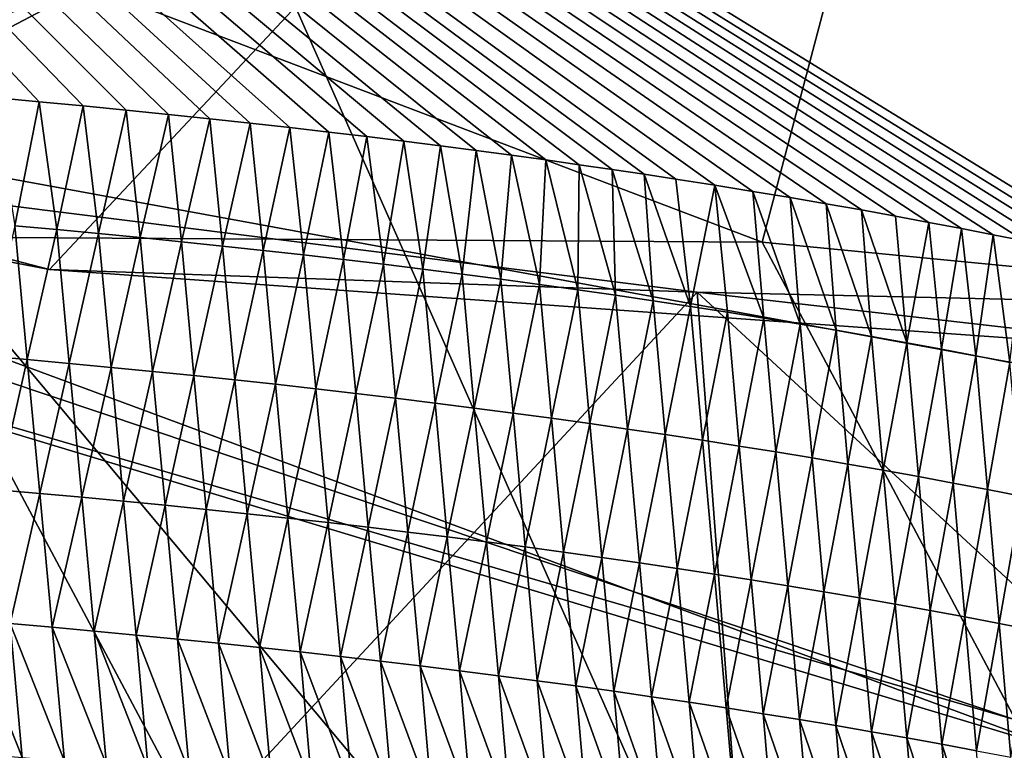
# Model space of a CAD drawing. Header units: metres. Extents: x -147 to 294, y -23 to 81.
# Tile 235 of 256: x 224.877 to 225.68, y 11.85 to 12.445. Entities that reach past the tile are written whole.
import ezdxf

# ---------------------------------------------------------------- set-up
doc = ezdxf.new("R2010")
doc.units = ezdxf.units.M
doc.layers.add('solid_AVA_153', color=7, linetype='CONTINUOUS')

msp = doc.modelspace()

# ---------------------------------------------------------------- linework, layer by layer
at = {"layer": 'solid_AVA_153'}
for points in [[(226.666824, 6.360106, 267.585846), (221.667358, 19.119045, 269.910767), (235.382919, 20.174784, 271.545105)], [(226.666824, 6.360106, 267.585846), (219.583801, 7.182138, 266.199371), (221.667358, 19.119045, 269.910767)], [(221.215851, 18.567869, 273.642273), (236.530548, 9.275632, 271.466919), (235.975128, 14.554294, 273.108093)], [(221.215851, 18.567869, 273.642273), (222.109406, 7.973817, 270.554962), (236.530548, 9.275632, 271.466919)], [(226.197937, 12.072271, 204.705322), (225.881821, 14.538692, 205.570328), (223.578415, 14.818857, 203.371277)], [(224.076447, 12.461343, 202.721649), (226.197937, 12.072271, 204.705322), (223.578415, 14.818857, 203.371277)], [(225.805527, 10.86686, 209.488083), (224.583267, 13.627446, 208.82872), (226.241623, 13.160974, 211.525833)], [(225.805527, 10.86686, 209.488083), (224.707535, 11.057877, 208.457626), (224.583267, 13.627446, 208.82872)], [(224.395111, 13.536004, 199.763), (223.89595, 12.335934, 200.337753), (225.335678, 12.790576, 198.883835)], [(223.971603, 13.36381, 204.251236), (225.767456, 12.250124, 208.989517), (225.790085, 12.245133, 209.014481)], [(225.738968, 13.135816, 205.460159), (223.971603, 13.36381, 204.251236), (225.790085, 12.245133, 209.014481)], [(223.971603, 13.36381, 204.251236), (225.744217, 12.255129, 208.964386), (225.767456, 12.250124, 208.989517)], [(223.971603, 13.36381, 204.251236), (225.720352, 12.26015, 208.939072), (225.744217, 12.255129, 208.964386)], [(223.971603, 13.36381, 204.251236), (225.695831, 12.265189, 208.913574), (225.720352, 12.26015, 208.939072)], [(223.971603, 13.36381, 204.251236), (225.670609, 12.270245, 208.887878), (225.695831, 12.265189, 208.913574)], [(223.971603, 13.36381, 204.251236), (225.644775, 12.275299, 208.862091), (225.670609, 12.270245, 208.887878)], [(223.971603, 13.36381, 204.251236), (225.618301, 12.280349, 208.836197), (225.644775, 12.275299, 208.862091)], [(223.971603, 13.36381, 204.251236), (225.591141, 12.285397, 208.810196), (225.618301, 12.280349, 208.836197)], [(223.971603, 13.36381, 204.251236), (225.563263, 12.290443, 208.784088), (225.591141, 12.285397, 208.810196)], [(223.971603, 13.36381, 204.251236), (225.534622, 12.295488, 208.757843), (225.563263, 12.290443, 208.784088)], [(223.971603, 13.36381, 204.251236), (225.505203, 12.300533, 208.731461), (225.534622, 12.295488, 208.757843)], [(223.971603, 13.36381, 204.251236), (225.47493, 12.305576, 208.704941), (225.505203, 12.300533, 208.731461)], [(223.971603, 13.36381, 204.251236), (225.443878, 12.3106, 208.678375), (225.47493, 12.305576, 208.704941)], [(223.971603, 13.36381, 204.251236), (225.412048, 12.315597, 208.651794), (225.443878, 12.3106, 208.678375)], [(223.971603, 13.36381, 204.251236), (225.386368, 12.319521, 208.630783), (225.412048, 12.315597, 208.651794)], [(223.971603, 13.36381, 204.251236), (225.360138, 12.323428, 208.609756), (225.386368, 12.319521, 208.630783)], [(223.971603, 13.36381, 204.251236), (225.333374, 12.327318, 208.58873), (225.360138, 12.323428, 208.609756)], [(223.971603, 13.36381, 204.251236), (225.306015, 12.331189, 208.567657), (225.333374, 12.327318, 208.58873)], [(223.971603, 13.36381, 204.251236), (225.278061, 12.335042, 208.54657), (225.306015, 12.331189, 208.567657)], [(223.971603, 13.36381, 204.251236), (225.249481, 12.338876, 208.525467), (225.278061, 12.335042, 208.54657)], [(223.971603, 13.36381, 204.251236), (225.220276, 12.342687, 208.504349), (225.249481, 12.338876, 208.525467)], [(223.971603, 13.36381, 204.251236), (225.190506, 12.346461, 208.483276), (225.220276, 12.342687, 208.504349)], [(223.971603, 13.36381, 204.251236), (225.160156, 12.3502, 208.462265), (225.190506, 12.346461, 208.483276)], [(223.971603, 13.36381, 204.251236), (225.129181, 12.353901, 208.441315), (225.160156, 12.3502, 208.462265)], [(223.971603, 13.36381, 204.251236), (225.09758, 12.357564, 208.42041), (225.129181, 12.353901, 208.441315)], [(223.971603, 13.36381, 204.251236), (225.065308, 12.361187, 208.399567), (225.09758, 12.357564, 208.42041)], [(223.971603, 13.36381, 204.251236), (225.032364, 12.36477, 208.378784), (225.065308, 12.361187, 208.399567)], [(223.971603, 13.36381, 204.251236), (224.998688, 12.368309, 208.358063), (225.032364, 12.36477, 208.378784)], [(223.971603, 13.36381, 204.251236), (224.964279, 12.371802, 208.337418), (224.998688, 12.368309, 208.358063)], [(223.971603, 13.36381, 204.251236), (224.929123, 12.375247, 208.316849), (224.964279, 12.371802, 208.337418)], [(223.971603, 13.36381, 204.251236), (224.89328, 12.378628, 208.296432), (224.929123, 12.375247, 208.316849)], [(223.971603, 13.36381, 204.251236), (224.85675, 12.381945, 208.276184), (224.89328, 12.378628, 208.296432)], [(224.11618, 12.392652, 204.033279), (223.971603, 13.36381, 204.251236), (225.738968, 13.135816, 205.460159)], [(223.093109, 12.524099, 212.810425), (224.717819, 12.359569, 214.222351), (226.241623, 13.160974, 211.525833)], [(226.234634, 10.547778, 210.911667), (226.241623, 13.160974, 211.525833), (224.717819, 12.359569, 214.222351)], [(224.11618, 12.392652, 204.033279), (225.738968, 13.135816, 205.460159), (224.901657, 12.242042, 204.754242)], [(224.901657, 12.242042, 204.754242), (225.738968, 13.135816, 205.460159), (225.87648, 12.172524, 205.213791)], [(225.706238, 13.110926, 203.590195), (225.482529, 12.264315, 203.432693), (224.906128, 12.483294, 202.523987)], [(225.706238, 13.110926, 203.590195), (226.44397, 12.170857, 203.947525), (225.482529, 12.264315, 203.432693)], [(224.400986, 12.250997, 202.244781), (224.875366, 12.963165, 200.005905), (225.063065, 12.838551, 200.153641)], [(224.511017, 12.270219, 202.19075), (224.400986, 12.250997, 202.244781), (225.063065, 12.838551, 200.153641)], [(224.511017, 12.270219, 202.19075), (225.063065, 12.838551, 200.153641), (225.154327, 12.820562, 200.237167)], [(224.511017, 12.270219, 202.19075), (225.154327, 12.820562, 200.237167), (224.873016, 12.767104, 201.463165)], [(225.335678, 12.790576, 198.883835), (223.89595, 12.335934, 200.337753), (224.443832, 12.387332, 199.383835)], [(225.335678, 12.790576, 198.883835), (224.443832, 12.387332, 199.383835), (225.974075, 12.700928, 198.491455)], [(224.511017, 12.270219, 202.19075), (224.873016, 12.767104, 201.463165), (224.906128, 12.483294, 202.523987)], [(225.974075, 12.700928, 198.491455), (224.443832, 12.387332, 199.383835), (225.188461, 12.551998, 198.557953)], [(225.188461, 12.551998, 198.557953), (223.659119, 12.068834, 200.089249), (221.319656, 12.675594, 197.546555)], [(224.443832, 12.387332, 199.383835), (223.659119, 12.068834, 200.089249), (225.188461, 12.551998, 198.557953)], [(224.511017, 12.270219, 202.19075), (224.906128, 12.483294, 202.523987), (225.482529, 12.264315, 203.432693)], [(225.725601, 11.850582, 204.022217), (226.197937, 12.072271, 204.705322), (224.076447, 12.461343, 202.721649)], [(224.400986, 12.250997, 202.244781), (225.725601, 11.850582, 204.022217), (224.076447, 12.461343, 202.721649)], [(224.11618, 12.392652, 204.033279), (224.901657, 12.242042, 204.754242), (224.543579, 12.334852, 204.329987)], [(224.873337, 12.277579, 208.257919), (224.89328, 12.378628, 208.296432), (224.85675, 12.381945, 208.276184)], [(224.873337, 12.277579, 208.257919), (224.907639, 12.274467, 208.277023), (224.89328, 12.378628, 208.296432)], [(224.907639, 12.274467, 208.277023), (224.929123, 12.375247, 208.316849), (224.89328, 12.378628, 208.296432)], [(224.907639, 12.274467, 208.277023), (224.941711, 12.27126, 208.296494), (224.929123, 12.375247, 208.316849)], [(224.941711, 12.27126, 208.296494), (224.964279, 12.371802, 208.337418), (224.929123, 12.375247, 208.316849)], [(224.941711, 12.27126, 208.296494), (224.975555, 12.267957, 208.316345), (224.964279, 12.371802, 208.337418)], [(224.975555, 12.267957, 208.316345), (224.998688, 12.368309, 208.358063), (224.964279, 12.371802, 208.337418)], [(224.975555, 12.267957, 208.316345), (225.009186, 12.26456, 208.336548), (224.998688, 12.368309, 208.358063)], [(225.009186, 12.26456, 208.336548), (225.032364, 12.36477, 208.378784), (224.998688, 12.368309, 208.358063)], [(225.009186, 12.26456, 208.336548), (225.042572, 12.261067, 208.357117), (225.032364, 12.36477, 208.378784)], [(225.042572, 12.261067, 208.357117), (225.065308, 12.361187, 208.399567), (225.032364, 12.36477, 208.378784)], [(225.875687, 10.187231, 212.345886), (226.234634, 10.547778, 210.911667), (224.717819, 12.359569, 214.222351)], [(224.825882, 9.884594, 213.404221), (225.875687, 10.187231, 212.345886), (224.717819, 12.359569, 214.222351)], [(225.042572, 12.261067, 208.357117), (225.075729, 12.257481, 208.378052), (225.065308, 12.361187, 208.399567)], [(225.075729, 12.257481, 208.378052), (225.09758, 12.357564, 208.42041), (225.065308, 12.361187, 208.399567)], [(225.075729, 12.257481, 208.378052), (225.108643, 12.2538, 208.399338), (225.09758, 12.357564, 208.42041)], [(225.108643, 12.2538, 208.399338), (225.129181, 12.353901, 208.441315), (225.09758, 12.357564, 208.42041)], [(225.108643, 12.2538, 208.399338), (225.141327, 12.250025, 208.42099), (225.129181, 12.353901, 208.441315)], [(225.141327, 12.250025, 208.42099), (225.160156, 12.3502, 208.462265), (225.129181, 12.353901, 208.441315)], [(225.141327, 12.250025, 208.42099), (225.173752, 12.246156, 208.442993), (225.160156, 12.3502, 208.462265)], [(225.173752, 12.246156, 208.442993), (225.190506, 12.346461, 208.483276), (225.160156, 12.3502, 208.462265)], [(225.173752, 12.246156, 208.442993), (225.205933, 12.242192, 208.465363), (225.190506, 12.346461, 208.483276)], [(225.205933, 12.242192, 208.465363), (225.220276, 12.342687, 208.504349), (225.190506, 12.346461, 208.483276)], [(225.205933, 12.242192, 208.465363), (225.237869, 12.238134, 208.488083), (225.220276, 12.342687, 208.504349)], [(225.237869, 12.238134, 208.488083), (225.249481, 12.338876, 208.525467), (225.220276, 12.342687, 208.504349)], [(225.429489, 12.223492, 204.926193), (224.627609, 11.359787, 204.117722), (224.543579, 12.334852, 204.329987)], [(225.429489, 12.223492, 204.926193), (224.543579, 12.334852, 204.329987), (224.901657, 12.242042, 204.754242)], [(225.237869, 12.238134, 208.488083), (225.269547, 12.233983, 208.511154), (225.249481, 12.338876, 208.525467)], [(225.269547, 12.233983, 208.511154), (225.278061, 12.335042, 208.54657), (225.249481, 12.338876, 208.525467)], [(225.269547, 12.233983, 208.511154), (225.300964, 12.229737, 208.534592), (225.278061, 12.335042, 208.54657)], [(225.300964, 12.229737, 208.534592), (225.306015, 12.331189, 208.567657), (225.278061, 12.335042, 208.54657)], [(225.300964, 12.229737, 208.534592), (225.332123, 12.225398, 208.558365), (225.306015, 12.331189, 208.567657)], [(225.332123, 12.225398, 208.558365), (225.333374, 12.327318, 208.58873), (225.306015, 12.331189, 208.567657)], [(225.332123, 12.225398, 208.558365), (225.363007, 12.220965, 208.582504), (225.333374, 12.327318, 208.58873)], [(225.363007, 12.220965, 208.582504), (225.360138, 12.323428, 208.609756), (225.333374, 12.327318, 208.58873)], [(225.393631, 12.216438, 208.606979), (225.386368, 12.319521, 208.630783), (225.360138, 12.323428, 208.609756)], [(225.363007, 12.220965, 208.582504), (225.393631, 12.216438, 208.606979), (225.360138, 12.323428, 208.609756)], [(225.423996, 12.211819, 208.631805), (225.412048, 12.315597, 208.651794), (225.386368, 12.319521, 208.630783)], [(225.393631, 12.216438, 208.606979), (225.423996, 12.211819, 208.631805), (225.386368, 12.319521, 208.630783)], [(225.423996, 12.211819, 208.631805), (225.443878, 12.3106, 208.678375), (225.412048, 12.315597, 208.651794)], [(225.423996, 12.211819, 208.631805), (225.454071, 12.207105, 208.656982), (225.443878, 12.3106, 208.678375)], [(225.483871, 12.2023, 208.682495), (225.47493, 12.305576, 208.704941), (225.443878, 12.3106, 208.678375)], [(225.454071, 12.207105, 208.656982), (225.483871, 12.2023, 208.682495), (225.443878, 12.3106, 208.678375)], [(225.513382, 12.197403, 208.708359), (225.505203, 12.300533, 208.731461), (225.47493, 12.305576, 208.704941)], [(225.483871, 12.2023, 208.682495), (225.513382, 12.197403, 208.708359), (225.47493, 12.305576, 208.704941)], [(225.542603, 12.192416, 208.734528), (225.534622, 12.295488, 208.757843), (225.505203, 12.300533, 208.731461)], [(225.513382, 12.197403, 208.708359), (225.542603, 12.192416, 208.734528), (225.505203, 12.300533, 208.731461)], [(225.571533, 12.18734, 208.761047), (225.563263, 12.290443, 208.784088), (225.534622, 12.295488, 208.757843)], [(225.542603, 12.192416, 208.734528), (225.571533, 12.18734, 208.761047), (225.534622, 12.295488, 208.757843)], [(225.600174, 12.182175, 208.787872), (225.591141, 12.285397, 208.810196), (225.563263, 12.290443, 208.784088)], [(225.571533, 12.18734, 208.761047), (225.600174, 12.182175, 208.787872), (225.563263, 12.290443, 208.784088)], [(225.600174, 12.182175, 208.787872), (225.618301, 12.280349, 208.836197), (225.591141, 12.285397, 208.810196)], [(224.84906, 12.171549, 208.216034), (224.88356, 12.168532, 208.234756), (224.873337, 12.277579, 208.257919)], [(224.88356, 12.168532, 208.234756), (224.907639, 12.274467, 208.277023), (224.873337, 12.277579, 208.257919)], [(225.600174, 12.182175, 208.787872), (225.62851, 12.176923, 208.815018), (225.618301, 12.280349, 208.836197)], [(225.62851, 12.176923, 208.815018), (225.644775, 12.275299, 208.862091), (225.618301, 12.280349, 208.836197)], [(225.62851, 12.176923, 208.815018), (225.65654, 12.171583, 208.842468), (225.644775, 12.275299, 208.862091)], [(225.65654, 12.171583, 208.842468), (225.670609, 12.270245, 208.887878), (225.644775, 12.275299, 208.862091)], [(225.68895, 11.874951, 203.920883), (224.400986, 12.250997, 202.244781), (224.511017, 12.270219, 202.19075)], [(225.68895, 11.874951, 203.920883), (224.511017, 12.270219, 202.19075), (225.482529, 12.264315, 203.432693)], [(224.88356, 12.168532, 208.234756), (224.917831, 12.165421, 208.25386), (224.907639, 12.274467, 208.277023)], [(224.917831, 12.165421, 208.25386), (224.941711, 12.27126, 208.296494), (224.907639, 12.274467, 208.277023)], [(224.917831, 12.165421, 208.25386), (224.951874, 12.162213, 208.273315), (224.941711, 12.27126, 208.296494)], [(224.951874, 12.162213, 208.273315), (224.975555, 12.267957, 208.316345), (224.941711, 12.27126, 208.296494)], [(224.951874, 12.162213, 208.273315), (224.985703, 12.158911, 208.293137), (224.975555, 12.267957, 208.316345)], [(224.985703, 12.158911, 208.293137), (225.009186, 12.26456, 208.336548), (224.975555, 12.267957, 208.316345)], [(225.65654, 12.171583, 208.842468), (225.68425, 12.166159, 208.870224), (225.670609, 12.270245, 208.887878)], [(225.68425, 12.166159, 208.870224), (225.695831, 12.265189, 208.913574), (225.670609, 12.270245, 208.887878)], [(224.985703, 12.158911, 208.293137), (225.019287, 12.155514, 208.313339), (225.009186, 12.26456, 208.336548)], [(225.019287, 12.155514, 208.313339), (225.042572, 12.261067, 208.357117), (225.009186, 12.26456, 208.336548)], [(225.019287, 12.155514, 208.313339), (225.052643, 12.152022, 208.333893), (225.042572, 12.261067, 208.357117)], [(225.052643, 12.152022, 208.333893), (225.075729, 12.257481, 208.378052), (225.042572, 12.261067, 208.357117)], [(225.68895, 11.874951, 203.920883), (225.482529, 12.264315, 203.432693), (226.44397, 12.170857, 203.947525)], [(225.052643, 12.152022, 208.333893), (225.08577, 12.148437, 208.354797), (225.075729, 12.257481, 208.378052)], [(225.08577, 12.148437, 208.354797), (225.108643, 12.2538, 208.399338), (225.075729, 12.257481, 208.378052)], [(225.08577, 12.148437, 208.354797), (225.118668, 12.144756, 208.376083), (225.108643, 12.2538, 208.399338)], [(225.118668, 12.144756, 208.376083), (225.141327, 12.250025, 208.42099), (225.108643, 12.2538, 208.399338)], [(225.68895, 11.874951, 203.920883), (225.725601, 11.850582, 204.022217), (224.400986, 12.250997, 202.244781)], [(225.118668, 12.144756, 208.376083), (225.151306, 12.140983, 208.39772), (225.141327, 12.250025, 208.42099)], [(225.151306, 12.140983, 208.39772), (225.173752, 12.246156, 208.442993), (225.141327, 12.250025, 208.42099)], [(225.151306, 12.140983, 208.39772), (225.183701, 12.137115, 208.419708), (225.173752, 12.246156, 208.442993)], [(225.183701, 12.137115, 208.419708), (225.205933, 12.242192, 208.465363), (225.173752, 12.246156, 208.442993)], [(225.429489, 12.223492, 204.926193), (224.901657, 12.242042, 204.754242), (225.87648, 12.172524, 205.213791)], [(225.183701, 12.137115, 208.419708), (225.215866, 12.133152, 208.442047), (225.205933, 12.242192, 208.465363)], [(225.215866, 12.133152, 208.442047), (225.237869, 12.238134, 208.488083), (225.205933, 12.242192, 208.465363)], [(225.215866, 12.133152, 208.442047), (225.247757, 12.129095, 208.464752), (225.237869, 12.238134, 208.488083)], [(225.247757, 12.129095, 208.464752), (225.269547, 12.233983, 208.511154), (225.237869, 12.238134, 208.488083)], [(225.247757, 12.129095, 208.464752), (225.279419, 12.124945, 208.487808), (225.269547, 12.233983, 208.511154)], [(225.279419, 12.124945, 208.487808), (225.300964, 12.229737, 208.534592), (225.269547, 12.233983, 208.511154)], [(225.279419, 12.124945, 208.487808), (225.310806, 12.120701, 208.51123), (225.300964, 12.229737, 208.534592)], [(225.310806, 12.120701, 208.51123), (225.332123, 12.225398, 208.558365), (225.300964, 12.229737, 208.534592)], [(225.429489, 12.223492, 204.926193), (225.503265, 11.243448, 204.709137), (224.627609, 11.359787, 204.117722)], [(225.310806, 12.120701, 208.51123), (225.341934, 12.116364, 208.534988), (225.332123, 12.225398, 208.558365)], [(225.341934, 12.116364, 208.534988), (225.363007, 12.220965, 208.582504), (225.332123, 12.225398, 208.558365)], [(225.341934, 12.116364, 208.534988), (225.372803, 12.111932, 208.559097), (225.363007, 12.220965, 208.582504)], [(225.372803, 12.111932, 208.559097), (225.393631, 12.216438, 208.606979), (225.363007, 12.220965, 208.582504)], [(225.429489, 12.223492, 204.926193), (226.522171, 11.213648, 205.01297), (225.503265, 11.243448, 204.709137)], [(226.442505, 12.200429, 205.22345), (226.522171, 11.213648, 205.01297), (225.429489, 12.223492, 204.926193)], [(226.442505, 12.200429, 205.22345), (225.429489, 12.223492, 204.926193), (225.87648, 12.172524, 205.213791)], [(225.372803, 12.111932, 208.559097), (225.403397, 12.107408, 208.583557), (225.393631, 12.216438, 208.606979)], [(225.403397, 12.107408, 208.583557), (225.423996, 12.211819, 208.631805), (225.393631, 12.216438, 208.606979)], [(225.403397, 12.107408, 208.583557), (225.433716, 12.102789, 208.608368), (225.423996, 12.211819, 208.631805)], [(225.433716, 12.102789, 208.608368), (225.454071, 12.207105, 208.656982), (225.423996, 12.211819, 208.631805)], [(225.433716, 12.102789, 208.608368), (225.463776, 12.098078, 208.63353), (225.454071, 12.207105, 208.656982)], [(225.463776, 12.098078, 208.63353), (225.483871, 12.2023, 208.682495), (225.454071, 12.207105, 208.656982)], [(225.463776, 12.098078, 208.63353), (225.493546, 12.093274, 208.659027), (225.483871, 12.2023, 208.682495)], [(225.493546, 12.093274, 208.659027), (225.513382, 12.197403, 208.708359), (225.483871, 12.2023, 208.682495)], [(225.493546, 12.093274, 208.659027), (225.523026, 12.08838, 208.68486), (225.513382, 12.197403, 208.708359)], [(225.523026, 12.08838, 208.68486), (225.542603, 12.192416, 208.734528), (225.513382, 12.197403, 208.708359)], [(225.523026, 12.08838, 208.68486), (225.552231, 12.083395, 208.711014), (225.542603, 12.192416, 208.734528)], [(225.552231, 12.083395, 208.711014), (225.571533, 12.18734, 208.761047), (225.542603, 12.192416, 208.734528)], [(225.552231, 12.083395, 208.711014), (225.581131, 12.078321, 208.737503), (225.571533, 12.18734, 208.761047)], [(225.581131, 12.078321, 208.737503), (225.600174, 12.182175, 208.787872), (225.571533, 12.18734, 208.761047)], [(225.581131, 12.078321, 208.737503), (225.609741, 12.073158, 208.764313), (225.600174, 12.182175, 208.787872)], [(225.609741, 12.073158, 208.764313), (225.62851, 12.176923, 208.815018), (225.600174, 12.182175, 208.787872)], [(224.859314, 12.062501, 208.192902), (224.88356, 12.168532, 208.234756), (224.84906, 12.171549, 208.216034)], [(225.609741, 12.073158, 208.764313), (225.638046, 12.067908, 208.791443), (225.62851, 12.176923, 208.815018)], [(225.638046, 12.067908, 208.791443), (225.65654, 12.171583, 208.842468), (225.62851, 12.176923, 208.815018)], [(225.638046, 12.067908, 208.791443), (225.666046, 12.062572, 208.818863), (225.65654, 12.171583, 208.842468)], [(225.666046, 12.062572, 208.818863), (225.68425, 12.166159, 208.870224), (225.65654, 12.171583, 208.842468)], [(224.859314, 12.062501, 208.192902), (224.893784, 12.059484, 208.211609), (224.88356, 12.168532, 208.234756)], [(224.893784, 12.059484, 208.211609), (224.917831, 12.165421, 208.25386), (224.88356, 12.168532, 208.234756)], [(224.893784, 12.059484, 208.211609), (224.928024, 12.056374, 208.230682), (224.917831, 12.165421, 208.25386)], [(224.928024, 12.056374, 208.230682), (224.951874, 12.162213, 208.273315), (224.917831, 12.165421, 208.25386)], [(225.666046, 12.062572, 208.818863), (225.693741, 12.05715, 208.846603), (225.68425, 12.166159, 208.870224)], [(224.928024, 12.056374, 208.230682), (224.962036, 12.053166, 208.250137), (224.951874, 12.162213, 208.273315)], [(224.962036, 12.053166, 208.250137), (224.985703, 12.158911, 208.293137), (224.951874, 12.162213, 208.273315)], [(224.962036, 12.053166, 208.250137), (224.995834, 12.049865, 208.269943), (224.985703, 12.158911, 208.293137)], [(224.995834, 12.049865, 208.269943), (225.019287, 12.155514, 208.313339), (224.985703, 12.158911, 208.293137)], [(224.995834, 12.049865, 208.269943), (225.029388, 12.046468, 208.290131), (225.019287, 12.155514, 208.313339)], [(225.029388, 12.046468, 208.290131), (225.052643, 12.152022, 208.333893), (225.019287, 12.155514, 208.313339)], [(225.029388, 12.046468, 208.290131), (225.062729, 12.042977, 208.310669), (225.052643, 12.152022, 208.333893)], [(225.062729, 12.042977, 208.310669), (225.08577, 12.148437, 208.354797), (225.052643, 12.152022, 208.333893)], [(225.062729, 12.042977, 208.310669), (225.09581, 12.039392, 208.331558), (225.08577, 12.148437, 208.354797)], [(225.09581, 12.039392, 208.331558), (225.118668, 12.144756, 208.376083), (225.08577, 12.148437, 208.354797)], [(225.09581, 12.039392, 208.331558), (225.128677, 12.035713, 208.352829), (225.118668, 12.144756, 208.376083)], [(225.128677, 12.035713, 208.352829), (225.151306, 12.140983, 208.39772), (225.118668, 12.144756, 208.376083)], [(225.128677, 12.035713, 208.352829), (225.161285, 12.03194, 208.374435), (225.151306, 12.140983, 208.39772)], [(225.161285, 12.03194, 208.374435), (225.183701, 12.137115, 208.419708), (225.151306, 12.140983, 208.39772)], [(225.161285, 12.03194, 208.374435), (225.193665, 12.028072, 208.396408), (225.183701, 12.137115, 208.419708)], [(225.193665, 12.028072, 208.396408), (225.215866, 12.133152, 208.442047), (225.183701, 12.137115, 208.419708)], [(225.193665, 12.028072, 208.396408), (225.225784, 12.024112, 208.418747), (225.215866, 12.133152, 208.442047)], [(225.225784, 12.024112, 208.418747), (225.247757, 12.129095, 208.464752), (225.215866, 12.133152, 208.442047)], [(225.225784, 12.024112, 208.418747), (225.25766, 12.020057, 208.441437), (225.247757, 12.129095, 208.464752)], [(225.25766, 12.020057, 208.441437), (225.279419, 12.124945, 208.487808), (225.247757, 12.129095, 208.464752)], [(225.25766, 12.020057, 208.441437), (225.289276, 12.015907, 208.464478), (225.279419, 12.124945, 208.487808)], [(225.289276, 12.015907, 208.464478), (225.310806, 12.120701, 208.51123), (225.279419, 12.124945, 208.487808)], [(225.289276, 12.015907, 208.464478), (225.320648, 12.011665, 208.487869), (225.310806, 12.120701, 208.51123)], [(225.320648, 12.011665, 208.487869), (225.341934, 12.116364, 208.534988), (225.310806, 12.120701, 208.51123)], [(225.320648, 12.011665, 208.487869), (225.351746, 12.007329, 208.511612), (225.341934, 12.116364, 208.534988)], [(225.351746, 12.007329, 208.511612), (225.372803, 12.111932, 208.559097), (225.341934, 12.116364, 208.534988)], [(225.351746, 12.007329, 208.511612), (225.382584, 12.002899, 208.535706), (225.372803, 12.111932, 208.559097)], [(225.382584, 12.002899, 208.535706), (225.403397, 12.107408, 208.583557), (225.372803, 12.111932, 208.559097)], [(225.382584, 12.002899, 208.535706), (225.413147, 11.998376, 208.56015), (225.403397, 12.107408, 208.583557)], [(225.413147, 11.998376, 208.56015), (225.433716, 12.102789, 208.608368), (225.403397, 12.107408, 208.583557)], [(225.413147, 11.998376, 208.56015), (225.443451, 11.993759, 208.584946), (225.433716, 12.102789, 208.608368)], [(225.443451, 11.993759, 208.584946), (225.463776, 12.098078, 208.63353), (225.433716, 12.102789, 208.608368)], [(225.443451, 11.993759, 208.584946), (225.473465, 11.98905, 208.610077), (225.463776, 12.098078, 208.63353)], [(225.473465, 11.98905, 208.610077), (225.493546, 12.093274, 208.659027), (225.463776, 12.098078, 208.63353)], [(225.473465, 11.98905, 208.610077), (225.50322, 11.984248, 208.635544), (225.493546, 12.093274, 208.659027)], [(225.50322, 11.984248, 208.635544), (225.523026, 12.08838, 208.68486), (225.493546, 12.093274, 208.659027)], [(225.50322, 11.984248, 208.635544), (225.532684, 11.979356, 208.661362), (225.523026, 12.08838, 208.68486)], [(225.532684, 11.979356, 208.661362), (225.552231, 12.083395, 208.711014), (225.523026, 12.08838, 208.68486)], [(225.532684, 11.979356, 208.661362), (225.561844, 11.974374, 208.6875), (225.552231, 12.083395, 208.711014)], [(225.561844, 11.974374, 208.6875), (225.581131, 12.078321, 208.737503), (225.552231, 12.083395, 208.711014)], [(225.561844, 11.974374, 208.6875), (225.590729, 11.969302, 208.713974), (225.581131, 12.078321, 208.737503)], [(225.590729, 11.969302, 208.713974), (225.609741, 12.073158, 208.764313), (225.581131, 12.078321, 208.737503)], [(225.590729, 11.969302, 208.713974), (225.619308, 11.964142, 208.740753), (225.609741, 12.073158, 208.764313)], [(225.619308, 11.964142, 208.740753), (225.638046, 12.067908, 208.791443), (225.609741, 12.073158, 208.764313)], [(225.619308, 11.964142, 208.740753), (225.647598, 11.958895, 208.767853), (225.638046, 12.067908, 208.791443)], [(225.647598, 11.958895, 208.767853), (225.666046, 12.062572, 208.818863), (225.638046, 12.067908, 208.791443)], [(224.869568, 11.953453, 208.169769), (224.893784, 12.059484, 208.211609), (224.859314, 12.062501, 208.192902)], [(224.869568, 11.953453, 208.169769), (224.904007, 11.950438, 208.188461), (224.893784, 12.059484, 208.211609)], [(224.904007, 11.950438, 208.188461), (224.928024, 12.056374, 208.230682), (224.893784, 12.059484, 208.211609)], [(225.647598, 11.958895, 208.767853), (225.675568, 11.953561, 208.795273), (225.666046, 12.062572, 208.818863)], [(225.675568, 11.953561, 208.795273), (225.693741, 12.05715, 208.846603), (225.666046, 12.062572, 208.818863)], [(224.904007, 11.950438, 208.188461), (224.938217, 11.947326, 208.20752), (224.928024, 12.056374, 208.230682)], [(224.938217, 11.947326, 208.20752), (224.962036, 12.053166, 208.250137), (224.928024, 12.056374, 208.230682)], [(224.938217, 11.947326, 208.20752), (224.972198, 11.944119, 208.226959), (224.962036, 12.053166, 208.250137)], [(224.972198, 11.944119, 208.226959), (224.995834, 12.049865, 208.269943), (224.962036, 12.053166, 208.250137)], [(225.675568, 11.953561, 208.795273), (225.703232, 11.948141, 208.822983), (225.693741, 12.05715, 208.846603)], [(224.972198, 11.944119, 208.226959), (225.005966, 11.940819, 208.24675), (224.995834, 12.049865, 208.269943)], [(225.005966, 11.940819, 208.24675), (225.029388, 12.046468, 208.290131), (224.995834, 12.049865, 208.269943)], [(225.005966, 11.940819, 208.24675), (225.03949, 11.937423, 208.266907), (225.029388, 12.046468, 208.290131)], [(225.03949, 11.937423, 208.266907), (225.062729, 12.042977, 208.310669), (225.029388, 12.046468, 208.290131)], [(225.03949, 11.937423, 208.266907), (225.0728, 11.933932, 208.28743), (225.062729, 12.042977, 208.310669)], [(225.0728, 11.933932, 208.28743), (225.09581, 12.039392, 208.331558), (225.062729, 12.042977, 208.310669)], [(225.0728, 11.933932, 208.28743), (225.105865, 11.930348, 208.308319), (225.09581, 12.039392, 208.331558)], [(225.105865, 11.930348, 208.308319), (225.128677, 12.035713, 208.352829), (225.09581, 12.039392, 208.331558)], [(225.105865, 11.930348, 208.308319), (225.138687, 11.92667, 208.329559), (225.128677, 12.035713, 208.352829)], [(225.138687, 11.92667, 208.329559), (225.161285, 12.03194, 208.374435), (225.128677, 12.035713, 208.352829)], [(225.138687, 11.92667, 208.329559), (225.17128, 11.922897, 208.351166), (225.161285, 12.03194, 208.374435)], [(225.17128, 11.922897, 208.351166), (225.193665, 12.028072, 208.396408), (225.161285, 12.03194, 208.374435)], [(225.17128, 11.922897, 208.351166), (225.203613, 11.919031, 208.373123), (225.193665, 12.028072, 208.396408)], [(225.203613, 11.919031, 208.373123), (225.225784, 12.024112, 208.418747), (225.193665, 12.028072, 208.396408)], [(225.203613, 11.919031, 208.373123), (225.235718, 11.915071, 208.395432), (225.225784, 12.024112, 208.418747)], [(225.235718, 11.915071, 208.395432), (225.25766, 12.020057, 208.441437), (225.225784, 12.024112, 208.418747)], [(225.235718, 11.915071, 208.395432), (225.267563, 11.911017, 208.418106), (225.25766, 12.020057, 208.441437)], [(225.267563, 11.911017, 208.418106), (225.289276, 12.015907, 208.464478), (225.25766, 12.020057, 208.441437)], [(225.267563, 11.911017, 208.418106), (225.299149, 11.90687, 208.441132), (225.289276, 12.015907, 208.464478)], [(225.299149, 11.90687, 208.441132), (225.320648, 12.011665, 208.487869), (225.289276, 12.015907, 208.464478)], [(225.299149, 11.90687, 208.441132), (225.33049, 11.902629, 208.464508), (225.320648, 12.011665, 208.487869)], [(225.33049, 11.902629, 208.464508), (225.351746, 12.007329, 208.511612), (225.320648, 12.011665, 208.487869)], [(225.33049, 11.902629, 208.464508), (225.361557, 11.898294, 208.488235), (225.351746, 12.007329, 208.511612)], [(225.361557, 11.898294, 208.488235), (225.382584, 12.002899, 208.535706), (225.351746, 12.007329, 208.511612)], [(225.361557, 11.898294, 208.488235), (225.392365, 11.893866, 208.512299), (225.382584, 12.002899, 208.535706)], [(225.392365, 11.893866, 208.512299), (225.413147, 11.998376, 208.56015), (225.382584, 12.002899, 208.535706)], [(225.392365, 11.893866, 208.512299), (225.422913, 11.889344, 208.536728), (225.413147, 11.998376, 208.56015)], [(225.422913, 11.889344, 208.536728), (225.443451, 11.993759, 208.584946), (225.413147, 11.998376, 208.56015)], [(225.422913, 11.889344, 208.536728), (225.453171, 11.88473, 208.561508), (225.443451, 11.993759, 208.584946)], [(225.453171, 11.88473, 208.561508), (225.473465, 11.98905, 208.610077), (225.443451, 11.993759, 208.584946)], [(225.453171, 11.88473, 208.561508), (225.48317, 11.880022, 208.586624), (225.473465, 11.98905, 208.610077)], [(225.48317, 11.880022, 208.586624), (225.50322, 11.984248, 208.635544), (225.473465, 11.98905, 208.610077)], [(225.48317, 11.880022, 208.586624), (225.512894, 11.875223, 208.612076), (225.50322, 11.984248, 208.635544)], [(225.512894, 11.875223, 208.612076), (225.532684, 11.979356, 208.661362), (225.50322, 11.984248, 208.635544)], [(225.512894, 11.875223, 208.612076), (225.542328, 11.870333, 208.637863), (225.532684, 11.979356, 208.661362)], [(225.542328, 11.870333, 208.637863), (225.561844, 11.974374, 208.6875), (225.532684, 11.979356, 208.661362)], [(225.542328, 11.870333, 208.637863), (225.571472, 11.865353, 208.663986), (225.561844, 11.974374, 208.6875)], [(225.571472, 11.865353, 208.663986), (225.590729, 11.969302, 208.713974), (225.561844, 11.974374, 208.6875)], [(225.571472, 11.865353, 208.663986), (225.600327, 11.860283, 208.69043), (225.590729, 11.969302, 208.713974)], [(225.600327, 11.860283, 208.69043), (225.619308, 11.964142, 208.740753), (225.590729, 11.969302, 208.713974)], [(225.600327, 11.860283, 208.69043), (225.628876, 11.855125, 208.717194), (225.619308, 11.964142, 208.740753)], [(225.628876, 11.855125, 208.717194), (225.647598, 11.958895, 208.767853), (225.619308, 11.964142, 208.740753)], [(224.879471, 11.844438, 208.146439), (224.869568, 11.953453, 208.169769), (224.834915, 11.956373, 208.151443)], [(224.844849, 11.847356, 208.128128), (224.879471, 11.844438, 208.146439), (224.834915, 11.956373, 208.151443)], [(225.628876, 11.855125, 208.717194), (225.657135, 11.84988, 208.744278), (225.647598, 11.958895, 208.767853)], [(225.657135, 11.84988, 208.744278), (225.675568, 11.953561, 208.795273), (225.647598, 11.958895, 208.767853)], [(224.913864, 11.841423, 208.1651), (224.904007, 11.950438, 208.188461), (224.869568, 11.953453, 208.169769)], [(224.879471, 11.844438, 208.146439), (224.913864, 11.841423, 208.1651), (224.869568, 11.953453, 208.169769)], [(224.948044, 11.838313, 208.184158), (224.938217, 11.947326, 208.20752), (224.904007, 11.950438, 208.188461)], [(224.913864, 11.841423, 208.1651), (224.948044, 11.838313, 208.184158), (224.904007, 11.950438, 208.188461)], [(224.98201, 11.835108, 208.203568), (224.972198, 11.944119, 208.226959), (224.938217, 11.947326, 208.20752)], [(224.948044, 11.838313, 208.184158), (224.98201, 11.835108, 208.203568), (224.938217, 11.947326, 208.20752)], [(225.657135, 11.84988, 208.744278), (225.685089, 11.844549, 208.771667), (225.675568, 11.953561, 208.795273)], [(225.685089, 11.844549, 208.771667), (225.703232, 11.948141, 208.822983), (225.675568, 11.953561, 208.795273)], [(225.015732, 11.831808, 208.223343), (225.005966, 11.940819, 208.24675), (224.972198, 11.944119, 208.226959)], [(224.98201, 11.835108, 208.203568), (225.015732, 11.831808, 208.223343), (224.972198, 11.944119, 208.226959)], [(225.04924, 11.828414, 208.243484), (225.03949, 11.937423, 208.266907), (225.005966, 11.940819, 208.24675)], [(225.015732, 11.831808, 208.223343), (225.04924, 11.828414, 208.243484), (225.005966, 11.940819, 208.24675)], [(225.082504, 11.824926, 208.263992), (225.0728, 11.933932, 208.28743), (225.03949, 11.937423, 208.266907)], [(225.04924, 11.828414, 208.243484), (225.082504, 11.824926, 208.263992), (225.03949, 11.937423, 208.266907)], [(225.11554, 11.821343, 208.284851), (225.105865, 11.930348, 208.308319), (225.0728, 11.933932, 208.28743)], [(225.082504, 11.824926, 208.263992), (225.11554, 11.821343, 208.284851), (225.0728, 11.933932, 208.28743)], [(225.148346, 11.817668, 208.306076), (225.138687, 11.92667, 208.329559), (225.105865, 11.930348, 208.308319)], [(225.11554, 11.821343, 208.284851), (225.148346, 11.817668, 208.306076), (225.105865, 11.930348, 208.308319)], [(225.180908, 11.813897, 208.327652), (225.17128, 11.922897, 208.351166), (225.138687, 11.92667, 208.329559)], [(225.148346, 11.817668, 208.306076), (225.180908, 11.813897, 208.327652), (225.138687, 11.92667, 208.329559)], [(225.213211, 11.810034, 208.349579), (225.203613, 11.919031, 208.373123), (225.17128, 11.922897, 208.351166)], [(225.180908, 11.813897, 208.327652), (225.213211, 11.810034, 208.349579), (225.17128, 11.922897, 208.351166)], [(225.245285, 11.806076, 208.371872), (225.235718, 11.915071, 208.395432), (225.203613, 11.919031, 208.373123)], [(225.213211, 11.810034, 208.349579), (225.245285, 11.806076, 208.371872), (225.203613, 11.919031, 208.373123)], [(225.2771, 11.802025, 208.394531), (225.267563, 11.911017, 208.418106), (225.235718, 11.915071, 208.395432)], [(225.245285, 11.806076, 208.371872), (225.2771, 11.802025, 208.394531), (225.235718, 11.915071, 208.395432)], [(225.30867, 11.79788, 208.417526), (225.299149, 11.90687, 208.441132), (225.267563, 11.911017, 208.418106)], [(225.2771, 11.802025, 208.394531), (225.30867, 11.79788, 208.417526), (225.267563, 11.911017, 208.418106)], [(225.339966, 11.793641, 208.440872), (225.33049, 11.902629, 208.464508), (225.299149, 11.90687, 208.441132)], [(225.30867, 11.79788, 208.417526), (225.339966, 11.793641, 208.440872), (225.299149, 11.90687, 208.441132)], [(225.371017, 11.78931, 208.464584), (225.361557, 11.898294, 208.488235), (225.33049, 11.902629, 208.464508)], [(225.339966, 11.793641, 208.440872), (225.371017, 11.78931, 208.464584), (225.33049, 11.902629, 208.464508)], [(225.401794, 11.784884, 208.488632), (225.392365, 11.893866, 208.512299), (225.361557, 11.898294, 208.488235)], [(225.371017, 11.78931, 208.464584), (225.401794, 11.784884, 208.488632), (225.361557, 11.898294, 208.488235)], [(225.432312, 11.780366, 208.513031), (225.422913, 11.889344, 208.536728), (225.392365, 11.893866, 208.512299)], [(225.401794, 11.784884, 208.488632), (225.432312, 11.780366, 208.513031), (225.392365, 11.893866, 208.512299)], [(225.462555, 11.775754, 208.537781), (225.453171, 11.88473, 208.561508), (225.422913, 11.889344, 208.536728)], [(225.432312, 11.780366, 208.513031), (225.462555, 11.775754, 208.537781), (225.422913, 11.889344, 208.536728)], [(225.492523, 11.77105, 208.562866), (225.48317, 11.880022, 208.586624), (225.453171, 11.88473, 208.561508)], [(225.462555, 11.775754, 208.537781), (225.492523, 11.77105, 208.562866), (225.453171, 11.88473, 208.561508)], [(225.522217, 11.766254, 208.588303), (225.512894, 11.875223, 208.612076), (225.48317, 11.880022, 208.586624)], [(225.492523, 11.77105, 208.562866), (225.522217, 11.766254, 208.588303), (225.48317, 11.880022, 208.586624)], [(225.55162, 11.761368, 208.614059), (225.542328, 11.870333, 208.637863), (225.512894, 11.875223, 208.612076)], [(225.522217, 11.766254, 208.588303), (225.55162, 11.761368, 208.614059), (225.512894, 11.875223, 208.612076)], [(225.58075, 11.756391, 208.640152), (225.571472, 11.865353, 208.663986), (225.542328, 11.870333, 208.637863)], [(225.55162, 11.761368, 208.614059), (225.58075, 11.756391, 208.640152), (225.542328, 11.870333, 208.637863)], [(225.609573, 11.751325, 208.66658), (225.600327, 11.860283, 208.69043), (225.571472, 11.865353, 208.663986)], [(225.58075, 11.756391, 208.640152), (225.609573, 11.751325, 208.66658), (225.571472, 11.865353, 208.663986)], [(225.638107, 11.746171, 208.693314), (225.628876, 11.855125, 208.717194), (225.600327, 11.860283, 208.69043)], [(225.609573, 11.751325, 208.66658), (225.638107, 11.746171, 208.693314), (225.600327, 11.860283, 208.69043)], [(225.666336, 11.74093, 208.720367), (225.657135, 11.84988, 208.744278), (225.628876, 11.855125, 208.717194)], [(225.638107, 11.746171, 208.693314), (225.666336, 11.74093, 208.720367), (225.628876, 11.855125, 208.717194)]]:
    msp.add_3dface(points, dxfattribs=at)

doc.saveas('drawing.dxf')
